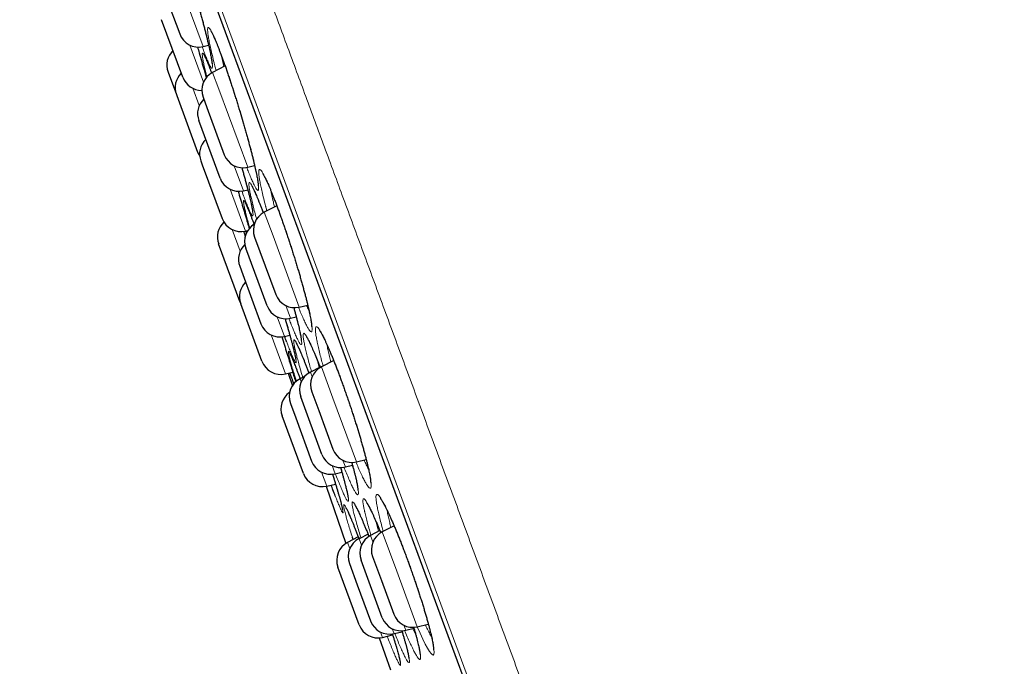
# Model space of a CAD drawing. Header units: millimetres. Extents: x 8 to 791, y 12 to 1717.
# Tile 155 of 256: x 58 to 82, y 1564 to 1580. Entities that reach past the tile are written whole.
import ezdxf

# ---------------------------------------------------------------- set-up
doc = ezdxf.new("R2010")
doc.units = ezdxf.units.MM

msp = doc.modelspace()

# ---------------------------------------------------------------- linework, layer by layer
at = {"color": 8, "linetype": 'Continuous', "lineweight": 0}
for p, q in [((80.978, 1530.583), (57.533, 1594.138)), ((57.75, 1593.26), (80.573, 1531.391)), ((61.33, 1581.695), (62.1, 1579.607)), ((62.108, 1578.72), (61.767, 1579.644)), ((62.337, 1578.965), (62.493, 1578.542)), ((61.844, 1578.567), (62.003, 1578.136)), ((62.493, 1578.542), (63.209, 1576.601)), ((63.105, 1576.016), (62.876, 1576.638)), ((62.771, 1576.054), (63.155, 1575.013)), ((63.622, 1575.482), (63.84, 1574.891)), ((63.022, 1574.509), (62.822, 1575.05)), ((63.84, 1574.891), (64.494, 1573.118)), ((64.277, 1572.839), (64.161, 1573.155)), ((63.944, 1572.876), (64.123, 1572.389)), ((64.148, 1571.456), (63.79, 1572.426)), ((65.181, 1572.19), (65.187, 1572.151)), ((65.044, 1571.628), (65.33, 1570.85)), ((64.814, 1571.383), (64.771, 1571.5)), ((64.513, 1571.334), (64.542, 1571.255)), ((65.33, 1570.85), (65.916, 1569.264)), ((65.31, 1569.173), (65.385, 1568.969)), ((65.643, 1569.136), (65.582, 1569.301)), ((65.81, 1569.175), (65.838, 1569.109)), ((65.179, 1568.66), (65.051, 1569.007)), ((66.679, 1568.062), (66.688, 1568.005)), ((66.559, 1567.521), (66.919, 1566.544)), ((65.752, 1567.106), (65.697, 1567.257)), ((65.982, 1567.351), (66.042, 1567.189)), ((66.329, 1567.276), (66.271, 1567.434)), ((66.919, 1566.544), (67.431, 1565.157)), ((66.569, 1564.893), (66.52, 1565.024)), ((66.81, 1565.107), (66.854, 1564.987)), ((67.143, 1565.069), (67.097, 1565.194))]:
    msp.add_line(p, q, dxfattribs=at)
at = {"color": 7, "linetype": 'Continuous', "lineweight": 30}
for p, q in [((57.756, 1593.239), (80.564, 1531.412)), ((61.05, 1581.186), (61.516, 1579.921)), ((61.594, 1578.843), (61.065, 1580.276)), ((62.1, 1579.607), (62.237, 1579.639)), ((61.227, 1578.972), (61.434, 1578.409)), ((62.647, 1579.124), (62.337, 1578.965)), ((62.157, 1578.898), (62.176, 1578.828)), ((62.064, 1578.519), (62.067, 1578.509)), ((61.434, 1578.409), (61.443, 1578.385)), ((61.443, 1578.385), (61.963, 1576.977)), ((62.097, 1578.347), (62.191, 1578.091)), ((62.191, 1578.091), (62.625, 1576.914)), ((62.521, 1576.33), (61.993, 1577.763)), ((62.043, 1576.76), (62.078, 1576.664)), ((62.078, 1576.664), (62.571, 1575.327)), ((63.209, 1576.601), (63.382, 1576.641)), ((63.105, 1576.016), (63.212, 1576.042)), ((63.934, 1575.642), (63.622, 1575.482)), ((63.155, 1575.013), (63.212, 1575.027)), ((63.183, 1574.968), (63.166, 1575.016)), ((63.382, 1574.864), (63.514, 1574.506)), ((63.015, 1573.258), (62.486, 1574.691)), ((63.693, 1573.153), (63.165, 1574.585)), ((63.514, 1574.506), (63.91, 1573.431)), ((63.011, 1574.136), (63.088, 1573.926)), ((63.088, 1573.926), (63.54, 1572.703)), ((63.015, 1573.258), (63.026, 1573.231)), ((63.564, 1571.77), (63.035, 1573.203)), ((64.494, 1573.118), (64.704, 1573.167)), ((64.277, 1572.839), (64.42, 1572.872)), ((64.123, 1572.389), (64.258, 1572.421)), ((65.011, 1571.623), (64.771, 1571.5)), ((65.351, 1571.786), (65.044, 1571.628)), ((64.148, 1571.456), (64.331, 1571.5)), ((64.218, 1571.473), (64.322, 1571.16)), ((64.633, 1571.396), (64.513, 1571.334)), ((65.059, 1569.45), (64.531, 1570.883)), ((64.803, 1571.01), (64.977, 1570.539)), ((64.272, 1570.716), (64.405, 1570.358)), ((64.595, 1568.974), (64.067, 1570.407)), ((64.977, 1570.539), (65.332, 1569.578)), ((64.405, 1570.358), (64.801, 1569.283)), ((65.643, 1569.136), (65.82, 1569.178)), ((65.916, 1569.264), (66.161, 1569.322)), ((65.32, 1568.961), (65.36, 1568.833)), ((65.385, 1568.969), (65.554, 1569.009)), ((65.179, 1568.66), (65.397, 1568.712)), ((65.164, 1568.657), (65.654, 1567.233)), ((66.205, 1567.466), (65.982, 1567.351)), ((66.501, 1567.552), (66.271, 1567.434)), ((66.854, 1567.673), (66.559, 1567.521)), ((65.964, 1567.395), (65.697, 1567.257)), ((65.742, 1566.734), (65.937, 1566.202)), ((66.56, 1565.383), (66.031, 1566.816)), ((66.318, 1566.903), (66.537, 1566.311)), ((65.985, 1565.207), (65.456, 1566.64)), ((66.537, 1566.311), (66.847, 1565.47)), ((65.937, 1566.202), (66.27, 1565.301)), ((66.854, 1564.987), (67.055, 1565.034)), ((67.143, 1565.069), (67.351, 1565.118)), ((67.431, 1565.157), (67.707, 1565.222)), ((66.481, 1564.881), (66.766, 1564.085)), ((66.569, 1564.893), (66.819, 1564.952))]:
    msp.add_line(p, q, dxfattribs=at)
at = {"color": 7, "linetype": 'Continuous', "lineweight": 30, "flags": 128}
msp.add_lwpolyline([(61.963, 1576.977), (61.99, 1576.916), (62.016, 1576.873)], dxfattribs=at)
at = {"color": 8, "linetype": 'Continuous', "lineweight": 0, "flags": 128}
msp.add_lwpolyline([(66.442, 1568.097), (66.438, 1568.117), (66.417, 1568.232), (66.405, 1568.324), (66.402, 1568.393), (66.408, 1568.437), (66.423, 1568.455), (66.447, 1568.449), (66.48, 1568.417), (66.521, 1568.36), (66.57, 1568.279), (66.625, 1568.175), (66.688, 1568.049), (66.755, 1567.903), (66.827, 1567.739), (66.903, 1567.559), (66.982, 1567.365), (67.063, 1567.159), (67.144, 1566.944), (67.225, 1566.723), (67.305, 1566.499), (67.383, 1566.274), (67.457, 1566.053), (67.527, 1565.835), (67.592, 1565.625), (67.651, 1565.426), (67.704, 1565.24), (67.749, 1565.069), (67.787, 1564.916), (67.814, 1564.791), (67.834, 1564.684), (67.847, 1564.59), (67.851, 1564.519), (67.845, 1564.473), (67.831, 1564.453), (67.807, 1564.457), (67.775, 1564.487), (67.734, 1564.542), (67.686, 1564.622), (67.631, 1564.724), (67.569, 1564.849), (67.502, 1564.994), (67.43, 1565.157), (67.43, 1565.157)], dxfattribs=at)
at = {"color": 7, "linetype": 'Continuous', "lineweight": 30}
for centre, start, end in [((61.985, 1580.094), 200.2488, 283.2488), ((61.696, 1579.145), 133.827, 200.2488), ((61.903, 1578.583), 133.827, 200.2488), ((62.063, 1579.016), 200.2488, 270.0423), ((62.566, 1578.52), 117.2488, 200.2488), ((62.462, 1577.936), 133.827, 200.2488), ((62.512, 1576.933), 133.827, 200.2488), ((63.095, 1577.087), 200.2488, 283.2488), ((62.99, 1576.503), 200.2488, 283.2488), ((63.041, 1575.5), 200.2488, 283.2488), ((63.851, 1575.037), 117.2488, 200.2488), ((62.956, 1574.864), 132.4497, 200.2488), ((63.634, 1574.759), 121.4076, 200.2488), ((63.48, 1574.309), 132.7321, 200.2488), ((63.504, 1573.376), 133.827, 200.2488), ((64.379, 1573.604), 200.2488, 283.2488), ((64.162, 1573.326), 200.2488, 283.2488), ((64.009, 1572.876), 200.2488, 283.2488), ((64.033, 1571.943), 200.2488, 283.2488), ((65.272, 1571.183), 117.2488, 200.2488), ((65, 1571.056), 117.2488, 200.2488), ((64.742, 1570.889), 117.2488, 200.2488), ((64.536, 1570.58), 124.5554, 200.2488), ((65.528, 1569.623), 200.2488, 283.2488), ((65.801, 1569.751), 200.2488, 283.2488), ((65.27, 1569.456), 200.2488, 283.2488), ((65.064, 1569.147), 200.2488, 283.2488), ((66.788, 1567.076), 117.2488, 200.2488), ((65.926, 1566.813), 117.2488, 200.2488), ((66.211, 1566.907), 117.2488, 200.2488), ((66.5, 1566.989), 117.2488, 200.2488), ((66.739, 1565.474), 200.2488, 283.2488), ((67.029, 1565.556), 200.2488, 283.2488), ((67.316, 1565.643), 200.2488, 283.2488), ((66.454, 1565.38), 200.2488, 283.2488)]:
    msp.add_arc(centre, 0.5, start, end, dxfattribs=at)
at = {"color": 8, "linetype": 'Continuous', "lineweight": 0}
for points, knots in [([(58.312, 1595.56), (58.314, 1595.554), (58.319, 1595.542), (58.355, 1595.443), (58.413, 1595.286), (58.495, 1595.065), (58.599, 1594.783), (58.725, 1594.442), (58.871, 1594.044), (59.04, 1593.588), (59.23, 1593.071), (59.443, 1592.494), (59.679, 1591.856), (59.935, 1591.161), (60.211, 1590.411), (60.506, 1589.613), (60.817, 1588.769), (61.145, 1587.881), (61.489, 1586.947), (61.853, 1585.961), (62.235, 1584.926), (62.635, 1583.841), (63.05, 1582.716), (63.48, 1581.552), (63.92, 1580.359), (64.369, 1579.14), (64.828, 1577.898), (65.296, 1576.627), (65.778, 1575.323), (66.27, 1573.987), (66.774, 1572.621), (67.285, 1571.237), (67.802, 1569.836), (68.321, 1568.429), (68.84, 1567.021), (69.36, 1565.613), (69.881, 1564.2), (70.406, 1562.775), (70.935, 1561.342), (71.466, 1559.904), (71.994, 1558.47), (72.52, 1557.045), (73.038, 1555.64), (73.549, 1554.257), (74.05, 1552.898), (74.545, 1551.557), (75.035, 1550.229), (75.518, 1548.917), (75.995, 1547.624), (76.462, 1546.361), (76.916, 1545.129), (77.355, 1543.938), (77.778, 1542.791), (78.186, 1541.687), (78.578, 1540.623), (78.958, 1539.594), (79.323, 1538.603), (79.674, 1537.653), (80.006, 1536.752), (80.32, 1535.9), (80.613, 1535.106), (80.885, 1534.369), (81.136, 1533.689), (81.367, 1533.063), (81.578, 1532.49), (81.77, 1531.971), (81.941, 1531.508), (82.089, 1531.105), (82.215, 1530.764), (82.317, 1530.487), (82.396, 1530.273), (82.453, 1530.118), (82.485, 1530.033), (82.498, 1529.997), (82.494, 1530.008), (82.494, 1530.008)], [0, 0, 0, 0, 0.014, 0.028, 0.042, 0.056, 0.07, 0.08375, 0.0975, 0.11125, 0.125, 0.139, 0.153, 0.167, 0.181, 0.195, 0.20875, 0.2225, 0.23625, 0.25, 0.264, 0.278, 0.292, 0.306, 0.32, 0.33375, 0.3475, 0.36125, 0.375, 0.389, 0.403, 0.417, 0.431, 0.445, 0.45875, 0.4725, 0.48625, 0.5, 0.514, 0.528, 0.542, 0.556, 0.57, 0.58375, 0.5975, 0.61125, 0.625, 0.639, 0.653, 0.666999, 0.680999, 0.694999, 0.708749, 0.722499, 0.736249, 0.749999, 0.763999, 0.777999, 0.791999, 0.805999, 0.819999, 0.833749, 0.847499, 0.861249, 0.874999, 0.888999, 0.902999, 0.916999, 0.930999, 0.944999, 0.958749, 0.972499, 0.986249, 0.999999, 1, 1, 1, 1]), ([(61.34, 1582.029), (61.328, 1582.075), (61.312, 1582.133), (61.282, 1582.253), (61.248, 1582.388), (61.208, 1582.558), (61.174, 1582.71), (61.147, 1582.842), (61.128, 1582.951), (61.115, 1583.037), (61.111, 1583.098), (61.114, 1583.134), (61.125, 1583.145), (61.144, 1583.129), (61.17, 1583.088), (61.203, 1583.022), (61.242, 1582.931), (61.288, 1582.818), (61.338, 1582.683), (61.394, 1582.528), (61.454, 1582.355), (61.517, 1582.167), (61.583, 1581.965), (61.651, 1581.752), (61.719, 1581.531), (61.787, 1581.305), (61.855, 1581.076), (61.921, 1580.847), (61.985, 1580.621), (62.045, 1580.402), (62.1, 1580.196), (62.149, 1580.006), (62.193, 1579.828), (62.233, 1579.661), (62.268, 1579.507), (62.295, 1579.373), (62.315, 1579.263), (62.328, 1579.175), (62.333, 1579.111), (62.33, 1579.074), (62.32, 1579.062), (62.301, 1579.075), (62.276, 1579.115), (62.244, 1579.179), (62.205, 1579.268), (62.159, 1579.381), (62.116, 1579.494), (62.087, 1579.576), (62.076, 1579.606)], [0, 0, 0, 0, 0.015324, 0.019225, 0.041836, 0.06452, 0.087132, 0.10973, 0.1324, 0.154998, 0.177552, 0.200179, 0.222734, 0.245306, 0.26795, 0.290523, 0.312998, 0.335545, 0.35802, 0.38054, 0.403133, 0.425654, 0.448121, 0.470659, 0.493126, 0.515657, 0.538259, 0.56079, 0.583322, 0.605925, 0.628457, 0.649406, 0.670355, 0.693032, 0.715781, 0.738454, 0.761032, 0.78368, 0.806256, 0.828866, 0.851548, 0.874158, 0.89669, 0.919295, 0.941827, 0.964345, 0.986936, 1, 1, 1, 1]), ([(62.424, 1579.01), (62.414, 1579.048), (62.401, 1579.097), (62.372, 1579.208), (62.339, 1579.343), (62.299, 1579.511), (62.266, 1579.662), (62.24, 1579.792), (62.222, 1579.9), (62.212, 1579.985), (62.21, 1580.045), (62.216, 1580.08), (62.23, 1580.09), (62.252, 1580.073), (62.281, 1580.031), (62.317, 1579.964), (62.361, 1579.873), (62.41, 1579.759), (62.464, 1579.624), (62.524, 1579.469), (62.588, 1579.295), (62.655, 1579.107), (62.724, 1578.905), (62.795, 1578.693), (62.866, 1578.472), (62.937, 1578.247), (63.007, 1578.018), (63.075, 1577.79), (63.141, 1577.566), (63.202, 1577.348), (63.258, 1577.143), (63.307, 1576.955), (63.351, 1576.778), (63.391, 1576.611), (63.425, 1576.459), (63.451, 1576.327), (63.47, 1576.217), (63.48, 1576.131), (63.483, 1576.068), (63.478, 1576.032), (63.464, 1576.021), (63.443, 1576.035), (63.414, 1576.076), (63.378, 1576.141), (63.335, 1576.23), (63.286, 1576.343), (63.236, 1576.466), (63.201, 1576.559), (63.185, 1576.6)], [0, 0, 0, 0, 0.012695, 0.016482, 0.039043, 0.061676, 0.084238, 0.106794, 0.129423, 0.15198, 0.174502, 0.197097, 0.219621, 0.242167, 0.264787, 0.287333, 0.309783, 0.332304, 0.354753, 0.377242, 0.399802, 0.42229, 0.444715, 0.467211, 0.489635, 0.512115, 0.534666, 0.557146, 0.579622, 0.60217, 0.624647, 0.645533, 0.666418, 0.689056, 0.711765, 0.7344, 0.75694, 0.77955, 0.802088, 0.824669, 0.847323, 0.869903, 0.892411, 0.91499, 0.937497, 0.959988, 0.982551, 1, 1, 1, 1]), ([(62.193, 1578.852), (62.19, 1578.862), (62.173, 1578.928), (62.148, 1579.033), (62.119, 1579.162), (62.097, 1579.267), (62.083, 1579.35), (62.078, 1579.408), (62.08, 1579.44), (62.09, 1579.448), (62.108, 1579.429), (62.133, 1579.385), (62.166, 1579.316), (62.206, 1579.224), (62.252, 1579.107), (62.288, 1579.014), (62.309, 1578.955), (62.312, 1578.948)], [0, 0, 0, 0, 0.0134667, 0.0887032, 0.1638947, 0.2393276, 0.3145207, 0.3895745, 0.4648695, 0.5399278, 0.6150702, 0.6904548, 0.7655987, 0.8404451, 0.9155278, 0.9903715, 1, 1, 1, 1]), ([(62.548, 1579.399), (62.558, 1579.353), (62.578, 1579.263), (62.604, 1579.159), (62.616, 1579.108)], [0, 0, 0, 0, 0.512901, 1, 1, 1, 1]), ([(62.159, 1578.894), (62.164, 1578.876), (62.17, 1578.853), (62.175, 1578.833), (62.177, 1578.829)], [0, 0, 0, 0, 0.795967, 1, 1, 1, 1]), ([(63.063, 1576.592), (63.073, 1576.557), (63.102, 1576.456), (63.144, 1576.302), (63.191, 1576.126), (63.234, 1575.962), (63.271, 1575.811), (63.3, 1575.681), (63.322, 1575.574), (63.337, 1575.49), (63.343, 1575.429), (63.342, 1575.395), (63.332, 1575.386), (63.315, 1575.403), (63.29, 1575.445), (63.257, 1575.513), (63.218, 1575.604), (63.172, 1575.718), (63.12, 1575.855), (63.084, 1575.954), (63.063, 1576.012), (63.063, 1576.012)], [0, 0, 0, 0, 0.029361, 0.082705, 0.136048, 0.193804, 0.251741, 0.309488, 0.366989, 0.42467, 0.482166, 0.539764, 0.597547, 0.655143, 0.712554, 0.770148, 0.827559, 0.884959, 0.942542, 0.999941, 1, 1, 1, 1]), ([(63.687, 1575.515), (63.678, 1575.546), (63.667, 1575.587), (63.64, 1575.689), (63.607, 1575.821), (63.567, 1575.988), (63.534, 1576.136), (63.51, 1576.264), (63.493, 1576.369), (63.485, 1576.452), (63.485, 1576.51), (63.493, 1576.542), (63.51, 1576.55), (63.535, 1576.531), (63.568, 1576.487), (63.608, 1576.419), (63.655, 1576.326), (63.708, 1576.211), (63.766, 1576.074), (63.83, 1575.918), (63.897, 1575.744), (63.968, 1575.555), (64.041, 1575.353), (64.115, 1575.141), (64.19, 1574.921), (64.264, 1574.695), (64.337, 1574.468), (64.407, 1574.241), (64.474, 1574.018), (64.537, 1573.801), (64.594, 1573.599), (64.644, 1573.412), (64.689, 1573.237), (64.728, 1573.073), (64.761, 1572.923), (64.787, 1572.793), (64.804, 1572.686), (64.813, 1572.602), (64.814, 1572.541), (64.806, 1572.507), (64.789, 1572.498), (64.765, 1572.514), (64.733, 1572.557), (64.693, 1572.624), (64.647, 1572.715), (64.594, 1572.829), (64.536, 1572.962), (64.494, 1573.066), (64.474, 1573.117)], [0, 0, 0, 0, 0.010242, 0.013779, 0.03629, 0.058872, 0.081384, 0.103897, 0.126483, 0.148997, 0.171486, 0.194047, 0.216537, 0.239058, 0.261652, 0.284174, 0.306602, 0.3291, 0.351527, 0.37399, 0.396524, 0.418987, 0.441377, 0.463838, 0.486228, 0.508664, 0.531171, 0.553606, 0.576032, 0.59853, 0.620956, 0.641781, 0.662606, 0.685203, 0.707872, 0.730466, 0.752966, 0.775537, 0.798036, 0.820587, 0.843211, 0.865762, 0.888245, 0.9108, 0.933282, 0.955751, 0.978291, 1, 1, 1, 1]), ([(63.294, 1575.852), (63.292, 1575.858), (63.281, 1575.907), (63.264, 1575.991), (63.247, 1576.086), (63.238, 1576.158), (63.238, 1576.204), (63.246, 1576.225), (63.263, 1576.22), (63.287, 1576.19), (63.319, 1576.134), (63.359, 1576.055), (63.405, 1575.951), (63.457, 1575.826), (63.516, 1575.68), (63.562, 1575.558), (63.591, 1575.481), (63.597, 1575.465)], [0, 0, 0, 0, 0.010315, 0.084976, 0.159877, 0.23454, 0.309133, 0.383965, 0.458559, 0.532991, 0.607662, 0.682099, 0.756611, 0.831362, 0.905875, 0.980102, 1, 1, 1, 1]), ([(63.434, 1575.306), (63.425, 1575.337), (63.399, 1575.429), (63.363, 1575.568), (63.324, 1575.721), (63.304, 1575.809), (63.294, 1575.852)], [0, 0, 0, 0, 0.145152, 0.429832, 0.71533, 1, 1, 1, 1]), ([(63.786, 1576.022), (63.794, 1575.982), (63.811, 1575.895), (63.843, 1575.757), (63.868, 1575.655), (63.878, 1575.614)], [0, 0, 0, 0, 0.338428, 0.727781, 1, 1, 1, 1]), ([(63.261, 1575.09), (63.258, 1575.099), (63.24, 1575.165), (63.209, 1575.277), (63.172, 1575.417), (63.143, 1575.536), (63.122, 1575.632), (63.109, 1575.705), (63.104, 1575.753), (63.107, 1575.775), (63.118, 1575.772), (63.138, 1575.744), (63.166, 1575.69), (63.201, 1575.611), (63.243, 1575.51), (63.292, 1575.385), (63.334, 1575.274), (63.361, 1575.2), (63.368, 1575.181)], [0, 0, 0, 0, 0.010117, 0.0789775, 0.1480542, 0.2169082, 0.2857798, 0.3548665, 0.423731, 0.4927533, 0.5619949, 0.6310142, 0.6999241, 0.7690532, 0.8379611, 0.9067985, 0.9758548, 1, 1, 1, 1]), ([(64.357, 1573.109), (64.367, 1573.07), (64.396, 1572.967), (64.435, 1572.817), (64.474, 1572.663), (64.504, 1572.532), (64.528, 1572.419), (64.545, 1572.325), (64.554, 1572.251), (64.555, 1572.203), (64.547, 1572.181), (64.532, 1572.183), (64.508, 1572.211), (64.476, 1572.265), (64.437, 1572.344), (64.391, 1572.445), (64.339, 1572.57), (64.287, 1572.699), (64.251, 1572.795), (64.236, 1572.835)], [0, 0, 0, 0, 0.037545, 0.099347, 0.160954, 0.218227, 0.2755, 0.337442, 0.399578, 0.461511, 0.523177, 0.585037, 0.646697, 0.708451, 0.770403, 0.832156, 0.893706, 0.955452, 1, 1, 1, 1]), ([(64.677, 1573.161), (64.694, 1573.121), (64.715, 1573.071), (64.733, 1573.033), (64.737, 1573.025)], [0, 0, 0, 0, 0.802428, 1, 1, 1, 1]), ([(64.14, 1572.83), (64.146, 1572.809), (64.173, 1572.72), (64.215, 1572.574), (64.266, 1572.396), (64.31, 1572.236), (64.347, 1572.095), (64.376, 1571.975), (64.398, 1571.878), (64.412, 1571.804), (64.417, 1571.755), (64.415, 1571.73), (64.404, 1571.732), (64.385, 1571.759), (64.358, 1571.811), (64.323, 1571.888), (64.281, 1571.989), (64.234, 1572.109), (64.198, 1572.205), (64.18, 1572.252)], [0, 0, 0, 0, 0.018989, 0.080357, 0.141923, 0.203295, 0.264646, 0.326193, 0.387544, 0.448982, 0.510615, 0.572052, 0.633452, 0.695047, 0.756447, 0.817866, 0.879482, 0.940901, 1, 1, 1, 1]), ([(64.941, 1572.243), (64.939, 1572.251), (64.929, 1572.303), (64.913, 1572.389), (64.899, 1572.486), (64.895, 1572.56), (64.899, 1572.608), (64.912, 1572.632), (64.933, 1572.63), (64.963, 1572.603), (65.001, 1572.55), (65.046, 1572.473), (65.098, 1572.372), (65.157, 1572.249), (65.22, 1572.106), (65.289, 1571.944), (65.361, 1571.765), (65.436, 1571.573), (65.513, 1571.367), (65.591, 1571.152), (65.669, 1570.931), (65.746, 1570.706), (65.821, 1570.48), (65.893, 1570.255), (65.961, 1570.035), (66.025, 1569.822), (66.083, 1569.619), (66.135, 1569.429), (66.18, 1569.254), (66.217, 1569.099), (66.245, 1568.967), (66.266, 1568.852), (66.28, 1568.756), (66.286, 1568.68), (66.282, 1568.629), (66.27, 1568.604), (66.249, 1568.604), (66.22, 1568.629), (66.182, 1568.68), (66.138, 1568.756), (66.086, 1568.854), (66.028, 1568.976), (65.967, 1569.112), (65.923, 1569.216), (65.903, 1569.265)], [0, 0, 0, 0, 0.004152, 0.028612, 0.053151, 0.077611, 0.102064, 0.126595, 0.151048, 0.175461, 0.199952, 0.224367, 0.248804, 0.273319, 0.297757, 0.322089, 0.346498, 0.370829, 0.395204, 0.419657, 0.444033, 0.468342, 0.492728, 0.517036, 0.541408, 0.565857, 0.590228, 0.614598, 0.639045, 0.663415, 0.686063, 0.708711, 0.733251, 0.757869, 0.782406, 0.806839, 0.831349, 0.855781, 0.880256, 0.90481, 0.929285, 0.95368, 0.978152, 1, 1, 1, 1]), ([(64.644, 1572.1), (64.642, 1572.106), (64.631, 1572.155), (64.614, 1572.238), (64.598, 1572.333), (64.59, 1572.403), (64.592, 1572.449), (64.602, 1572.469), (64.621, 1572.464), (64.648, 1572.434), (64.683, 1572.378), (64.725, 1572.298), (64.775, 1572.195), (64.83, 1572.07), (64.892, 1571.924), (64.954, 1571.771), (64.997, 1571.66), (65.016, 1571.61)], [0, 0, 0, 0, 0.009978, 0.081665, 0.153581, 0.22527, 0.296918, 0.368797, 0.440447, 0.511967, 0.583717, 0.655241, 0.726847, 0.798684, 0.870291, 0.941615, 1, 1, 1, 1]), ([(64.407, 1571.99), (64.402, 1572.014), (64.39, 1572.062), (64.374, 1572.137), (64.36, 1572.209), (64.353, 1572.267), (64.355, 1572.301), (64.365, 1572.308), (64.384, 1572.291), (64.411, 1572.249), (64.446, 1572.181), (64.488, 1572.089), (64.538, 1571.975), (64.593, 1571.84), (64.655, 1571.684), (64.702, 1571.562), (64.729, 1571.488), (64.733, 1571.478)], [0, 0, 0, 0, 0.046076, 0.092152, 0.16663, 0.241342, 0.315813, 0.390288, 0.464995, 0.539463, 0.614089, 0.688952, 0.763576, 0.838078, 0.912818, 0.987319, 1, 1, 1, 1]), ([(65.088, 1571.651), (65.075, 1571.698), (65.045, 1571.806), (65.006, 1571.959), (64.969, 1572.112), (64.95, 1572.2), (64.941, 1572.243)], [0, 0, 0, 0, 0.204866, 0.469665, 0.735208, 1, 1, 1, 1]), ([(65.187, 1572.151), (65.195, 1572.111), (65.211, 1572.031), (65.242, 1571.896), (65.267, 1571.797), (65.279, 1571.749)], [0, 0, 0, 0, 0.340474, 0.681913, 1, 1, 1, 1]), ([(64.328, 1571.573), (64.316, 1571.617), (64.29, 1571.706), (64.261, 1571.815), (64.24, 1571.904), (64.226, 1571.968), (64.221, 1572.008), (64.225, 1572.022), (64.238, 1572.011), (64.258, 1571.975), (64.288, 1571.913), (64.324, 1571.828), (64.368, 1571.72), (64.419, 1571.589), (64.468, 1571.46), (64.502, 1571.369), (64.515, 1571.335)], [0, 0, 0, 0, 0.0710985, 0.1446473, 0.2182201, 0.2920226, 0.3655879, 0.439335, 0.5133166, 0.5870608, 0.6607031, 0.7345795, 0.8082197, 0.8818013, 0.9556168, 1, 1, 1, 1]), ([(64.58, 1571.368), (64.577, 1571.378), (64.555, 1571.452), (64.518, 1571.58), (64.473, 1571.74), (64.436, 1571.878), (64.417, 1571.952), (64.407, 1571.99)], [0, 0, 0, 0, 0.0364408, 0.292484, 0.5477204, 0.7738599, 1, 1, 1, 1]), ([(64.798, 1571.514), (64.785, 1571.56), (64.754, 1571.667), (64.713, 1571.818), (64.674, 1571.971), (64.654, 1572.057), (64.644, 1572.1)], [0, 0, 0, 0, 0.200675, 0.466865, 0.733819, 1, 1, 1, 1]), ([(64.937, 1571.81), (64.942, 1571.79), (64.956, 1571.729), (64.975, 1571.659), (64.988, 1571.612)], [0, 0, 0, 0, 0.333467, 1, 1, 1, 1]), ([(65.8, 1569.254), (65.8, 1569.252), (65.818, 1569.188), (65.849, 1569.074), (65.888, 1568.921), (65.918, 1568.791), (65.942, 1568.679), (65.958, 1568.585), (65.966, 1568.513), (65.966, 1568.465), (65.956, 1568.443), (65.938, 1568.446), (65.912, 1568.474), (65.877, 1568.529), (65.835, 1568.607), (65.786, 1568.708), (65.731, 1568.833), (65.671, 1568.973), (65.628, 1569.081), (65.607, 1569.133)], [0, 0, 0, 0, 0.001603, 0.064793, 0.127783, 0.186316, 0.244849, 0.308232, 0.371814, 0.435187, 0.49829, 0.561592, 0.62469, 0.687902, 0.751316, 0.814527, 0.877534, 0.940743, 1, 1, 1, 1]), ([(66.108, 1569.309), (66.126, 1569.27), (66.163, 1569.187), (66.2, 1569.11), (66.218, 1569.077), (66.22, 1569.073)], [0, 0, 0, 0, 0.4473835, 0.9403808, 1, 1, 1, 1]), ([(65.521, 1569.126), (65.533, 1569.083), (65.563, 1568.982), (65.603, 1568.84), (65.641, 1568.697), (65.673, 1568.571), (65.697, 1568.465), (65.713, 1568.381), (65.72, 1568.321), (65.719, 1568.287), (65.709, 1568.277), (65.691, 1568.293), (65.665, 1568.335), (65.63, 1568.4), (65.588, 1568.491), (65.539, 1568.603), (65.484, 1568.738), (65.434, 1568.861), (65.402, 1568.945), (65.392, 1568.971)], [0, 0, 0, 0, 0.043973, 0.102839, 0.161705, 0.223949, 0.286393, 0.34864, 0.410865, 0.473289, 0.535514, 0.597814, 0.660313, 0.722613, 0.784868, 0.847321, 0.909576, 0.971851, 1, 1, 1, 1]), ([(65.36, 1568.833), (65.366, 1568.814), (65.391, 1568.732), (65.43, 1568.603), (65.475, 1568.448), (65.513, 1568.315), (65.543, 1568.202), (65.566, 1568.112), (65.579, 1568.047), (65.585, 1568.006), (65.581, 1567.989), (65.569, 1567.999), (65.549, 1568.034), (65.521, 1568.094), (65.484, 1568.178), (65.442, 1568.281), (65.409, 1568.366), (65.393, 1568.407)], [0, 0, 0, 0, 0.021411, 0.091814, 0.161994, 0.23215, 0.30253, 0.372687, 0.442948, 0.513432, 0.583693, 0.653925, 0.72438, 0.794612, 0.864884, 0.93538, 1, 1, 1, 1]), ([(65.65, 1567.939), (65.645, 1567.961), (65.633, 1568.004), (65.617, 1568.07), (65.604, 1568.132), (65.598, 1568.179), (65.601, 1568.201), (65.613, 1568.197), (65.634, 1568.169), (65.663, 1568.115), (65.701, 1568.037), (65.746, 1567.936), (65.798, 1567.813), (65.857, 1567.668), (65.918, 1567.514), (65.962, 1567.4), (65.983, 1567.347)], [0, 0, 0, 0, 0.046461, 0.092922, 0.169145, 0.245607, 0.321823, 0.398058, 0.474532, 0.55076, 0.627172, 0.703826, 0.780235, 0.856537, 0.933081, 1, 1, 1, 1]), ([(65.856, 1567.98), (65.85, 1568.003), (65.839, 1568.049), (65.824, 1568.119), (65.813, 1568.186), (65.809, 1568.238), (65.813, 1568.266), (65.827, 1568.268), (65.85, 1568.245), (65.881, 1568.197), (65.92, 1568.124), (65.967, 1568.028), (66.021, 1567.91), (66.081, 1567.77), (66.147, 1567.611), (66.197, 1567.489), (66.225, 1567.417), (66.228, 1567.408)], [0, 0, 0, 0, 0.046107, 0.092215, 0.166883, 0.241786, 0.316447, 0.391137, 0.46606, 0.540742, 0.615604, 0.690704, 0.765562, 0.840306, 0.915287, 0.990028, 1, 1, 1, 1]), ([(66.124, 1568.008), (66.123, 1568.014), (66.113, 1568.06), (66.096, 1568.139), (66.082, 1568.227), (66.077, 1568.292), (66.081, 1568.331), (66.095, 1568.346), (66.117, 1568.335), (66.147, 1568.298), (66.186, 1568.237), (66.233, 1568.153), (66.286, 1568.044), (66.347, 1567.915), (66.413, 1567.765), (66.472, 1567.626), (66.51, 1567.532), (66.523, 1567.499)], [0, 0, 0, 0, 0.009772, 0.082962, 0.156387, 0.229579, 0.302754, 0.376163, 0.44934, 0.522409, 0.595712, 0.668786, 0.741961, 0.815372, 0.888548, 0.961436, 1, 1, 1, 1]), ([(66.027, 1567.374), (66.024, 1567.384), (66.001, 1567.459), (65.964, 1567.583), (65.919, 1567.739), (65.883, 1567.872), (65.865, 1567.944), (65.856, 1567.98)], [0, 0, 0, 0, 0.039649, 0.294696, 0.54894, 0.77447, 1, 1, 1, 1]), ([(66.278, 1567.437), (66.265, 1567.483), (66.234, 1567.588), (66.193, 1567.736), (66.154, 1567.884), (66.134, 1567.967), (66.124, 1568.008)], [0, 0, 0, 0, 0.202479, 0.468067, 0.734421, 1, 1, 1, 1]), ([(66.586, 1567.535), (66.574, 1567.575), (66.545, 1567.676), (66.507, 1567.82), (66.47, 1567.97), (66.451, 1568.054), (66.442, 1568.097)], [0, 0, 0, 0, 0.183835, 0.455637, 0.728206, 1, 1, 1, 1]), ([(66.688, 1568.005), (66.696, 1567.966), (66.712, 1567.889), (66.742, 1567.763), (66.765, 1567.673), (66.776, 1567.633)], [0, 0, 0, 0, 0.356834, 0.714686, 1, 1, 1, 1]), ([(65.815, 1567.385), (65.797, 1567.441), (65.761, 1567.557), (65.717, 1567.705), (65.679, 1567.835), (65.66, 1567.904), (65.65, 1567.939)], [0, 0, 0, 0, 0.255781, 0.522524, 0.761262, 1, 1, 1, 1]), ([(66.4, 1567.789), (66.41, 1567.749), (66.43, 1567.67), (66.455, 1567.579), (66.467, 1567.534)], [0, 0, 0, 0, 0.513103, 1, 1, 1, 1]), ([(67.048, 1565.058), (67.06, 1565.017), (67.09, 1564.92), (67.128, 1564.784), (67.166, 1564.646), (67.196, 1564.525), (67.219, 1564.424), (67.233, 1564.346), (67.237, 1564.292), (67.233, 1564.264), (67.22, 1564.26), (67.198, 1564.281), (67.167, 1564.328), (67.129, 1564.399), (67.082, 1564.494), (67.029, 1564.611), (66.969, 1564.75), (66.915, 1564.877), (66.881, 1564.963), (66.87, 1564.991)], [0, 0, 0, 0, 0.042484, 0.101321, 0.160158, 0.222421, 0.284884, 0.347151, 0.409397, 0.471841, 0.534088, 0.596429, 0.65897, 0.721311, 0.783621, 0.846128, 0.908437, 0.970768, 1, 1, 1, 1]), ([(67.344, 1565.145), (67.348, 1565.129), (67.371, 1565.052), (67.405, 1564.928), (67.443, 1564.781), (67.473, 1564.656), (67.495, 1564.549), (67.51, 1564.461), (67.515, 1564.395), (67.512, 1564.353), (67.499, 1564.337), (67.478, 1564.346), (67.448, 1564.38), (67.41, 1564.44), (67.363, 1564.524), (67.31, 1564.63), (67.25, 1564.758), (67.186, 1564.903), (67.139, 1565.014), (67.117, 1565.068)], [0, 0, 0, 0, 0.015597, 0.0778, 0.139807, 0.197398, 0.254988, 0.317414, 0.380037, 0.442455, 0.504608, 0.566956, 0.629105, 0.691387, 0.753868, 0.816148, 0.878238, 0.940525, 1, 1, 1, 1]), ([(67.322, 1565.112), (67.322, 1565.11), (67.344, 1565.059), (67.371, 1565), (67.395, 1564.95), (67.4, 1564.939)], [0, 0, 0, 0, 0.020947, 0.773278, 1, 1, 1, 1]), ([(67.635, 1565.205), (67.637, 1565.201), (67.661, 1565.148), (67.703, 1565.061), (67.753, 1564.962), (67.779, 1564.916), (67.788, 1564.899)], [0, 0, 0, 0, 0.030024, 0.410217, 0.789204, 1, 1, 1, 1]), ([(66.81, 1564.982), (66.826, 1564.931), (66.859, 1564.824), (66.902, 1564.681), (66.941, 1564.548), (66.973, 1564.432), (66.997, 1564.336), (67.012, 1564.263), (67.019, 1564.215), (67.016, 1564.191), (67.005, 1564.193), (66.985, 1564.22), (66.956, 1564.273), (66.919, 1564.349), (66.874, 1564.449), (66.823, 1564.571), (66.764, 1564.714), (66.717, 1564.832), (66.688, 1564.906), (66.683, 1564.92)], [0, 0, 0, 0, 0.054376, 0.113395, 0.172414, 0.234821, 0.297427, 0.359837, 0.422224, 0.484811, 0.547199, 0.609675, 0.672351, 0.734827, 0.797275, 0.859922, 0.92237, 0.984853, 1, 1, 1, 1])]:
    msp.add_open_spline(points, degree=3, knots=knots, dxfattribs=at)
at = {"color": 7, "linetype": 'Continuous', "lineweight": 30}
for points, knots in [([(61.179, 1583.056), (61.179, 1583.056), (61.179, 1583.056), (61.182, 1583.051), (61.188, 1583.041), (61.197, 1583.024), (61.209, 1582.999), (61.224, 1582.967), (61.242, 1582.927), (61.262, 1582.879), (61.283, 1582.825), (61.307, 1582.764), (61.332, 1582.698), (61.359, 1582.625), (61.387, 1582.545), (61.417, 1582.46), (61.448, 1582.37), (61.481, 1582.274), (61.514, 1582.174), (61.548, 1582.071), (61.583, 1581.963), (61.618, 1581.853), (61.653, 1581.741), (61.689, 1581.627), (61.724, 1581.512), (61.76, 1581.396), (61.795, 1581.278), (61.83, 1581.16), (61.865, 1581.04), (61.899, 1580.921), (61.933, 1580.801), (61.967, 1580.683), (61.999, 1580.566), (62.031, 1580.451), (62.061, 1580.338), (62.09, 1580.229), (62.118, 1580.123), (62.144, 1580.021), (62.169, 1579.923), (62.192, 1579.83), (62.213, 1579.741), (62.233, 1579.657), (62.251, 1579.577), (62.267, 1579.504), (62.281, 1579.435), (62.293, 1579.374), (62.303, 1579.319), (62.311, 1579.272), (62.317, 1579.233), (62.32, 1579.204), (62.322, 1579.183), (62.323, 1579.171), (62.323, 1579.165), (62.323, 1579.166), (62.323, 1579.166)], [0, 0, 0, 0, 0.004821, 0.017065, 0.031174, 0.047059, 0.064446, 0.08296, 0.102232, 0.121959, 0.141916, 0.16195, 0.18198, 0.202396, 0.223067, 0.243947, 0.264989, 0.28615, 0.307386, 0.328656, 0.349908, 0.371108, 0.392227, 0.413245, 0.434144, 0.454888, 0.475725, 0.496676, 0.517731, 0.538873, 0.560084, 0.58134, 0.602614, 0.623871, 0.645085, 0.666233, 0.687294, 0.708252, 0.729051, 0.749824, 0.770683, 0.791608, 0.812574, 0.833537, 0.854446, 0.875239, 0.895839, 0.916141, 0.935996, 0.953226, 0.969227, 0.983624, 0.996207, 1, 1, 1, 1]), ([(62.293, 1579.993), (62.293, 1579.993), (62.294, 1579.993), (62.298, 1579.986), (62.306, 1579.974), (62.317, 1579.954), (62.331, 1579.927), (62.348, 1579.892), (62.368, 1579.85), (62.39, 1579.801), (62.414, 1579.745), (62.439, 1579.683), (62.467, 1579.614), (62.496, 1579.539), (62.526, 1579.459), (62.559, 1579.372), (62.592, 1579.28), (62.627, 1579.184), (62.662, 1579.083), (62.698, 1578.978), (62.735, 1578.87), (62.772, 1578.76), (62.809, 1578.647), (62.846, 1578.533), (62.882, 1578.418), (62.919, 1578.302), (62.956, 1578.185), (62.992, 1578.066), (63.028, 1577.948), (63.063, 1577.829), (63.098, 1577.71), (63.132, 1577.593), (63.165, 1577.477), (63.197, 1577.363), (63.227, 1577.252), (63.256, 1577.145), (63.284, 1577.041), (63.31, 1576.941), (63.334, 1576.846), (63.356, 1576.755), (63.376, 1576.668), (63.395, 1576.586), (63.412, 1576.509), (63.427, 1576.438), (63.44, 1576.373), (63.451, 1576.315), (63.459, 1576.264), (63.465, 1576.221), (63.469, 1576.187), (63.472, 1576.162), (63.472, 1576.146), (63.472, 1576.138), (63.472, 1576.137), (63.472, 1576.137)], [0, 0, 0, 0, 0.009215, 0.022288, 0.037115, 0.05356, 0.071342, 0.090114, 0.109548, 0.129377, 0.149402, 0.169484, 0.189643, 0.210213, 0.231036, 0.252063, 0.273246, 0.29454, 0.3159, 0.337282, 0.358635, 0.379926, 0.401129, 0.422225, 0.443183, 0.464018, 0.485003, 0.5061, 0.527299, 0.548581, 0.569925, 0.591306, 0.612693, 0.634054, 0.655362, 0.676593, 0.697728, 0.718748, 0.739616, 0.760512, 0.781484, 0.802508, 0.82355, 0.844555, 0.865467, 0.886212, 0.906693, 0.926778, 0.946279, 0.962768, 0.977846, 0.991235, 1, 1, 1, 1]), ([(61.96, 1579.599), (61.974, 1579.549), (62.011, 1579.424), (62.065, 1579.232), (62.118, 1579.045), (62.147, 1578.937), (62.159, 1578.894)], [0, 0, 0, 0, 0.198954, 0.500513, 0.801117, 1, 1, 1, 1]), ([(62.137, 1579.366), (62.137, 1579.366), (62.137, 1579.366), (62.141, 1579.359), (62.148, 1579.346), (62.159, 1579.325), (62.172, 1579.297), (62.188, 1579.262), (62.206, 1579.219), (62.227, 1579.168), (62.249, 1579.112), (62.274, 1579.048), (62.294, 1578.994), (62.307, 1578.958), (62.311, 1578.948)], [0, 0, 0, 0, 0.0474378, 0.1122759, 0.1868744, 0.2702702, 0.3606512, 0.455955, 0.5543597, 0.6544779, 0.7553375, 0.8562125, 0.9571632, 1, 1, 1, 1]), ([(63.063, 1576.592), (63.071, 1576.564), (63.089, 1576.499), (63.116, 1576.402), (63.144, 1576.302), (63.169, 1576.206), (63.193, 1576.115), (63.216, 1576.028), (63.237, 1575.946), (63.256, 1575.869), (63.273, 1575.797), (63.288, 1575.731), (63.301, 1575.672), (63.311, 1575.619), (63.32, 1575.574), (63.326, 1575.539), (63.33, 1575.512), (63.332, 1575.494), (63.333, 1575.484), (63.333, 1575.48), (63.333, 1575.481), (63.333, 1575.481)], [0, 0, 0, 0, 0.048612, 0.109574, 0.170237, 0.23043, 0.290623, 0.351067, 0.411705, 0.472462, 0.533209, 0.593793, 0.654035, 0.713701, 0.772468, 0.829866, 0.879223, 0.924614, 0.964849, 0.999487, 1, 1, 1, 1]), ([(63.58, 1576.449), (63.58, 1576.449), (63.58, 1576.449), (63.586, 1576.442), (63.594, 1576.429), (63.606, 1576.409), (63.622, 1576.382), (63.64, 1576.347), (63.661, 1576.305), (63.684, 1576.256), (63.71, 1576.2), (63.737, 1576.138), (63.766, 1576.07), (63.797, 1575.995), (63.829, 1575.915), (63.863, 1575.828), (63.899, 1575.737), (63.935, 1575.641), (63.972, 1575.54), (64.01, 1575.436), (64.048, 1575.328), (64.087, 1575.218), (64.126, 1575.106), (64.165, 1574.992), (64.203, 1574.878), (64.241, 1574.762), (64.279, 1574.645), (64.317, 1574.528), (64.354, 1574.409), (64.391, 1574.291), (64.427, 1574.173), (64.462, 1574.057), (64.496, 1573.942), (64.528, 1573.829), (64.559, 1573.718), (64.589, 1573.611), (64.617, 1573.508), (64.643, 1573.409), (64.668, 1573.315), (64.69, 1573.225), (64.711, 1573.139), (64.73, 1573.058), (64.746, 1572.983), (64.761, 1572.913), (64.773, 1572.849), (64.784, 1572.792), (64.792, 1572.742), (64.797, 1572.7), (64.801, 1572.668), (64.802, 1572.645), (64.803, 1572.631), (64.802, 1572.624), (64.802, 1572.624), (64.802, 1572.624)], [0, 0, 0, 0, 0.010228, 0.023538, 0.038527, 0.055066, 0.072894, 0.09169, 0.111145, 0.131003, 0.151068, 0.171204, 0.191375, 0.211973, 0.232832, 0.253904, 0.27514, 0.296494, 0.317919, 0.339373, 0.360801, 0.382171, 0.403453, 0.424629, 0.445673, 0.466576, 0.487616, 0.508771, 0.53003, 0.551374, 0.572782, 0.59423, 0.615685, 0.637115, 0.658492, 0.67979, 0.700991, 0.722075, 0.742994, 0.763928, 0.784935, 0.805988, 0.82705, 0.848065, 0.868971, 0.889688, 0.910108, 0.930087, 0.949422, 0.965621, 0.980388, 0.993507, 1, 1, 1, 1]), ([(63.31, 1576.138), (63.31, 1576.138), (63.31, 1576.138), (63.314, 1576.132), (63.321, 1576.121), (63.331, 1576.102), (63.345, 1576.076), (63.361, 1576.042), (63.381, 1576.001), (63.403, 1575.951), (63.427, 1575.895), (63.453, 1575.832), (63.482, 1575.762), (63.512, 1575.687), (63.543, 1575.606), (63.571, 1575.532), (63.589, 1575.483), (63.596, 1575.465)], [0, 0, 0, 0, 0.026226, 0.073481, 0.127838, 0.187011, 0.252288, 0.322338, 0.396002, 0.472292, 0.550429, 0.62981, 0.709959, 0.790491, 0.871055, 0.951343, 1, 1, 1, 1]), ([(62.97, 1576.008), (62.99, 1575.941), (63.032, 1575.805), (63.091, 1575.607), (63.149, 1575.41), (63.202, 1575.229), (63.233, 1575.121), (63.247, 1575.07)], [0, 0, 0, 0, 0.192316, 0.395639, 0.598962, 0.813849, 1, 1, 1, 1]), ([(63.155, 1575.701), (63.156, 1575.701), (63.156, 1575.7), (63.161, 1575.692), (63.168, 1575.678), (63.178, 1575.657), (63.192, 1575.628), (63.208, 1575.591), (63.226, 1575.548), (63.247, 1575.497), (63.27, 1575.439), (63.295, 1575.374), (63.322, 1575.303), (63.346, 1575.238), (63.362, 1575.196), (63.367, 1575.181)], [0, 0, 0, 0, 0.047903, 0.106153, 0.17311, 0.247548, 0.327545, 0.411141, 0.496691, 0.584174, 0.673647, 0.764616, 0.856718, 0.94966, 1, 1, 1, 1]), ([(63.108, 1575.008), (63.112, 1574.994), (63.126, 1574.952), (63.14, 1574.907), (63.149, 1574.878)], [0, 0, 0, 0, 0.332843, 1, 1, 1, 1]), ([(64.356, 1573.109), (64.356, 1573.109), (64.366, 1573.075), (64.383, 1573.011), (64.408, 1572.917), (64.431, 1572.829), (64.452, 1572.746), (64.471, 1572.669), (64.488, 1572.598), (64.502, 1572.533), (64.515, 1572.475), (64.525, 1572.424), (64.533, 1572.38), (64.538, 1572.344), (64.542, 1572.318), (64.543, 1572.3), (64.544, 1572.29), (64.544, 1572.285), (64.544, 1572.287), (64.544, 1572.287)], [0, 0, 0, 0, 0.000351, 0.074288, 0.148139, 0.221787, 0.295115, 0.368003, 0.440325, 0.511923, 0.582633, 0.652955, 0.722595, 0.790979, 0.850591, 0.905803, 0.955293, 0.998297, 1, 1, 1, 1]), ([(64.14, 1572.83), (64.15, 1572.797), (64.17, 1572.729), (64.198, 1572.631), (64.226, 1572.536), (64.252, 1572.444), (64.276, 1572.356), (64.299, 1572.274), (64.319, 1572.197), (64.338, 1572.125), (64.355, 1572.06), (64.369, 1572.002), (64.381, 1571.951), (64.39, 1571.907), (64.397, 1571.871), (64.402, 1571.844), (64.405, 1571.827), (64.406, 1571.817), (64.406, 1571.816), (64.406, 1571.816)], [0, 0, 0, 0, 0.060961, 0.124638, 0.188576, 0.252715, 0.316976, 0.38125, 0.445412, 0.509343, 0.572903, 0.635932, 0.698221, 0.759483, 0.81915, 0.876659, 0.924669, 0.96722, 1, 1, 1, 1]), ([(64.056, 1572.38), (64.079, 1572.31), (64.123, 1572.17), (64.186, 1571.97), (64.246, 1571.778), (64.303, 1571.594), (64.354, 1571.424), (64.388, 1571.31), (64.403, 1571.26), (64.405, 1571.253)], [0, 0, 0, 0, 0.1605656, 0.3183558, 0.4761468, 0.6428711, 0.8101311, 0.9768627, 1, 1, 1, 1]), ([(64.18, 1572.252), (64.179, 1572.254), (64.164, 1572.295), (64.146, 1572.344), (64.129, 1572.391)], [0, 0, 0, 0, 0.0411188, 1, 1, 1, 1]), ([(64.674, 1572.377), (64.674, 1572.377), (64.674, 1572.378), (64.678, 1572.372), (64.686, 1572.361), (64.697, 1572.342), (64.711, 1572.317), (64.728, 1572.284), (64.749, 1572.243), (64.772, 1572.194), (64.798, 1572.138), (64.826, 1572.075), (64.856, 1572.006), (64.887, 1571.932), (64.92, 1571.851), (64.955, 1571.766), (64.986, 1571.686), (65.007, 1571.632), (65.016, 1571.61)], [0, 0, 0, 0, 0.024364, 0.068181, 0.118287, 0.172547, 0.232315, 0.296455, 0.363962, 0.433953, 0.505714, 0.578683, 0.652411, 0.726533, 0.800725, 0.874685, 0.948229, 1, 1, 1, 1]), ([(65, 1572.532), (65, 1572.532), (64.999, 1572.533), (65.002, 1572.53), (65.008, 1572.523), (65.017, 1572.509), (65.03, 1572.488), (65.047, 1572.46), (65.067, 1572.424), (65.09, 1572.38), (65.116, 1572.329), (65.143, 1572.271), (65.174, 1572.206), (65.205, 1572.135), (65.239, 1572.058), (65.274, 1571.976), (65.309, 1571.89), (65.346, 1571.799), (65.383, 1571.705), (65.421, 1571.607), (65.46, 1571.505), (65.5, 1571.399), (65.54, 1571.289), (65.581, 1571.176), (65.622, 1571.061), (65.663, 1570.945), (65.704, 1570.827), (65.744, 1570.708), (65.784, 1570.589), (65.822, 1570.471), (65.86, 1570.354), (65.897, 1570.239), (65.932, 1570.126), (65.966, 1570.014), (65.999, 1569.904), (66.031, 1569.796), (66.061, 1569.69), (66.09, 1569.588), (66.117, 1569.489), (66.142, 1569.394), (66.165, 1569.304), (66.186, 1569.219), (66.205, 1569.14), (66.222, 1569.066), (66.236, 1568.999), (66.247, 1568.939), (66.257, 1568.886), (66.264, 1568.839), (66.269, 1568.8), (66.271, 1568.771), (66.272, 1568.75), (66.272, 1568.739), (66.272, 1568.733), (66.272, 1568.734), (66.272, 1568.734)], [0, 0, 0, 0, 0.000454, 0.012304, 0.025818, 0.040403, 0.056612, 0.074192, 0.09289, 0.112449, 0.132645, 0.153294, 0.174245, 0.195375, 0.216584, 0.237774, 0.258874, 0.279837, 0.30063, 0.321362, 0.342361, 0.363542, 0.38488, 0.406341, 0.427889, 0.449489, 0.471096, 0.492666, 0.514167, 0.535572, 0.556861, 0.578016, 0.599011, 0.620107, 0.641306, 0.662597, 0.683962, 0.705376, 0.726812, 0.748227, 0.769586, 0.79085, 0.811982, 0.832939, 0.853676, 0.8741, 0.894367, 0.914423, 0.934117, 0.953227, 0.969287, 0.983927, 0.996969, 1, 1, 1, 1]), ([(64.415, 1572.229), (64.415, 1572.228), (64.415, 1572.228), (64.42, 1572.222), (64.427, 1572.209), (64.437, 1572.19), (64.451, 1572.163), (64.468, 1572.128), (64.488, 1572.085), (64.51, 1572.036), (64.535, 1571.979), (64.561, 1571.916), (64.589, 1571.847), (64.619, 1571.772), (64.651, 1571.693), (64.683, 1571.609), (64.711, 1571.537), (64.728, 1571.492), (64.733, 1571.477)], [0, 0, 0, 0, 0.029779, 0.073983, 0.125121, 0.182733, 0.245748, 0.312849, 0.382811, 0.454644, 0.527603, 0.601137, 0.674822, 0.748282, 0.821319, 0.893801, 0.966377, 1, 1, 1, 1]), ([(64.265, 1571.954), (64.265, 1571.954), (64.265, 1571.954), (64.268, 1571.949), (64.273, 1571.939), (64.282, 1571.922), (64.293, 1571.897), (64.308, 1571.864), (64.325, 1571.824), (64.344, 1571.777), (64.366, 1571.723), (64.39, 1571.662), (64.416, 1571.595), (64.444, 1571.522), (64.475, 1571.442), (64.498, 1571.379), (64.512, 1571.342), (64.514, 1571.334)], [0, 0, 0, 0, 0.019456, 0.067329, 0.123748, 0.188009, 0.258427, 0.332994, 0.409987, 0.488181, 0.566961, 0.647592, 0.729375, 0.812053, 0.89541, 0.979247, 1, 1, 1, 1]), ([(64.359, 1571.207), (64.355, 1571.219), (64.335, 1571.272), (64.303, 1571.365), (64.272, 1571.452), (64.262, 1571.483)], [0, 0, 0, 0, 0.148039, 0.697393, 1, 1, 1, 1]), ([(64.42, 1571.266), (64.415, 1571.283), (64.399, 1571.335), (64.368, 1571.438), (64.342, 1571.526), (64.329, 1571.571), (64.328, 1571.573)], [0, 0, 0, 0, 0.143751, 0.460688, 0.980985, 1, 1, 1, 1]), ([(65.799, 1569.254), (65.806, 1569.228), (65.821, 1569.172), (65.843, 1569.09), (65.865, 1569.008), (65.884, 1568.931), (65.9, 1568.861), (65.915, 1568.797), (65.927, 1568.74), (65.937, 1568.689), (65.944, 1568.646), (65.949, 1568.612), (65.952, 1568.586), (65.954, 1568.569), (65.954, 1568.56), (65.954, 1568.559), (65.954, 1568.558)], [0, 0, 0, 0, 0.066898, 0.148577, 0.229878, 0.310659, 0.390767, 0.470019, 0.54822, 0.625892, 0.702678, 0.7779, 0.843022, 0.903176, 0.957098, 1, 1, 1, 1]), ([(65.52, 1569.126), (65.523, 1569.118), (65.535, 1569.078), (65.554, 1569.009), (65.579, 1568.922), (65.602, 1568.84), (65.622, 1568.764), (65.641, 1568.693), (65.657, 1568.628), (65.671, 1568.57), (65.683, 1568.517), (65.693, 1568.472), (65.7, 1568.436), (65.704, 1568.408), (65.707, 1568.389), (65.708, 1568.378), (65.708, 1568.373), (65.708, 1568.374), (65.708, 1568.375)], [0, 0, 0, 0, 0.019538, 0.096518, 0.173104, 0.249214, 0.32463, 0.400016, 0.475508, 0.550887, 0.625882, 0.700098, 0.772942, 0.836423, 0.895215, 0.947768, 0.993078, 1, 1, 1, 1]), ([(65.393, 1568.407), (65.392, 1568.411), (65.374, 1568.457), (65.339, 1568.549), (65.303, 1568.646), (65.288, 1568.686)], [0, 0, 0, 0, 0.044712, 0.599477, 1, 1, 1, 1]), ([(65.358, 1568.837), (65.367, 1568.81), (65.385, 1568.751), (65.411, 1568.665), (65.436, 1568.58), (65.46, 1568.5), (65.482, 1568.425), (65.501, 1568.356), (65.518, 1568.293), (65.533, 1568.237), (65.546, 1568.188), (65.556, 1568.147), (65.564, 1568.113), (65.569, 1568.089), (65.571, 1568.074), (65.572, 1568.067), (65.572, 1568.067), (65.572, 1568.067)], [0, 0, 0, 0, 0.0652829, 0.1404762, 0.215837, 0.2912509, 0.366565, 0.4416387, 0.516311, 0.5903895, 0.6636245, 0.7356576, 0.8058423, 0.8730903, 0.9280702, 0.9757582, 1, 1, 1, 1]), ([(65.879, 1568.186), (65.879, 1568.186), (65.879, 1568.187), (65.881, 1568.184), (65.886, 1568.177), (65.895, 1568.163), (65.907, 1568.142), (65.922, 1568.113), (65.941, 1568.077), (65.962, 1568.033), (65.986, 1567.981), (66.013, 1567.923), (66.041, 1567.859), (66.072, 1567.789), (66.104, 1567.713), (66.137, 1567.633), (66.172, 1567.548), (66.202, 1567.473), (66.221, 1567.425), (66.228, 1567.408)], [0, 0, 0, 0, 0.0013993, 0.039878, 0.0847449, 0.1361203, 0.1934535, 0.2557061, 0.3216801, 0.3902804, 0.4606228, 0.5320311, 0.603995, 0.6761199, 0.7480376, 0.8195533, 0.8905358, 0.9613896, 1, 1, 1, 1]), ([(66.169, 1568.251), (66.169, 1568.25), (66.169, 1568.25), (66.174, 1568.244), (66.182, 1568.233), (66.194, 1568.214), (66.209, 1568.188), (66.228, 1568.154), (66.249, 1568.113), (66.274, 1568.064), (66.301, 1568.008), (66.33, 1567.945), (66.362, 1567.876), (66.395, 1567.801), (66.43, 1567.721), (66.466, 1567.636), (66.497, 1567.562), (66.516, 1567.515), (66.523, 1567.499)], [0, 0, 0, 0, 0.029117, 0.074212, 0.125015, 0.181304, 0.241451, 0.305992, 0.373882, 0.44428, 0.5165, 0.589991, 0.664311, 0.739094, 0.814032, 0.888791, 0.963174, 1, 1, 1, 1]), ([(66.512, 1568.357), (66.512, 1568.357), (66.513, 1568.356), (66.519, 1568.349), (66.528, 1568.336), (66.542, 1568.316), (66.559, 1568.289), (66.579, 1568.254), (66.603, 1568.212), (66.629, 1568.162), (66.658, 1568.105), (66.689, 1568.041), (66.722, 1567.971), (66.757, 1567.896), (66.793, 1567.815), (66.83, 1567.729), (66.868, 1567.639), (66.907, 1567.546), (66.947, 1567.449), (66.987, 1567.348), (67.029, 1567.243), (67.071, 1567.135), (67.113, 1567.023), (67.156, 1566.909), (67.199, 1566.793), (67.241, 1566.676), (67.283, 1566.558), (67.325, 1566.44), (67.365, 1566.322), (67.405, 1566.206), (67.443, 1566.091), (67.48, 1565.978), (67.516, 1565.867), (67.551, 1565.757), (67.584, 1565.65), (67.615, 1565.545), (67.646, 1565.442), (67.674, 1565.344), (67.7, 1565.249), (67.724, 1565.159), (67.747, 1565.074), (67.766, 1564.994), (67.784, 1564.92), (67.799, 1564.853), (67.811, 1564.792), (67.821, 1564.739), (67.829, 1564.692), (67.834, 1564.653), (67.837, 1564.623), (67.838, 1564.602), (67.838, 1564.59), (67.838, 1564.585), (67.838, 1564.585), (67.838, 1564.586)], [0, 0, 0, 0, 0.011082, 0.024374, 0.039286, 0.05523, 0.0726, 0.091117, 0.110535, 0.130633, 0.151223, 0.172154, 0.1933, 0.214558, 0.235832, 0.257039, 0.278124, 0.299049, 0.319807, 0.340754, 0.361895, 0.383205, 0.404653, 0.426205, 0.447823, 0.469471, 0.491098, 0.512669, 0.534153, 0.555528, 0.576777, 0.597848, 0.61889, 0.640065, 0.661336, 0.68269, 0.704103, 0.725549, 0.746989, 0.768384, 0.789694, 0.81088, 0.831897, 0.852698, 0.873215, 0.893449, 0.913466, 0.933131, 0.952228, 0.968345, 0.983087, 0.996277, 1, 1, 1, 1]), ([(65.65, 1568.131), (65.65, 1568.131), (65.65, 1568.131), (65.654, 1568.125), (65.66, 1568.114), (65.67, 1568.096), (65.683, 1568.07), (65.699, 1568.037), (65.718, 1567.996), (65.739, 1567.947), (65.763, 1567.892), (65.79, 1567.83), (65.818, 1567.762), (65.848, 1567.688), (65.88, 1567.61), (65.913, 1567.527), (65.946, 1567.44), (65.97, 1567.38), (65.981, 1567.35)], [0, 0, 0, 0, 0.021054, 0.062163, 0.11043, 0.165476, 0.226212, 0.291251, 0.359304, 0.429358, 0.500665, 0.572677, 0.644985, 0.717218, 0.789126, 0.860548, 0.931373, 1, 1, 1, 1]), ([(65.833, 1567.328), (65.828, 1567.345), (65.821, 1567.365), (65.816, 1567.382), (65.815, 1567.385)], [0, 0, 0, 0, 0.855332, 1, 1, 1, 1]), ([(67.048, 1565.058), (67.048, 1565.057), (67.058, 1565.024), (67.076, 1564.964), (67.101, 1564.878), (67.123, 1564.798), (67.144, 1564.724), (67.162, 1564.656), (67.178, 1564.594), (67.191, 1564.537), (67.203, 1564.488), (67.211, 1564.446), (67.217, 1564.412), (67.221, 1564.388), (67.223, 1564.372), (67.223, 1564.364), (67.223, 1564.363), (67.223, 1564.363)], [0, 0, 0, 0, 0.0030351, 0.0838435, 0.1642189, 0.2440714, 0.3231406, 0.4020435, 0.4809716, 0.5596806, 0.6378391, 0.714955, 0.7902897, 0.85474, 0.9137001, 0.9658248, 1, 1, 1, 1]), ([(67.343, 1565.145), (67.351, 1565.117), (67.368, 1565.059), (67.391, 1564.976), (67.412, 1564.894), (67.432, 1564.819), (67.449, 1564.749), (67.464, 1564.687), (67.476, 1564.631), (67.485, 1564.582), (67.493, 1564.54), (67.497, 1564.508), (67.5, 1564.484), (67.501, 1564.468), (67.501, 1564.46), (67.501, 1564.46), (67.501, 1564.46)], [0, 0, 0, 0, 0.0741545, 0.1566114, 0.2386953, 0.3202496, 0.4011045, 0.4810659, 0.5597387, 0.637663, 0.7145672, 0.7897284, 0.8542917, 0.913685, 0.9667981, 1, 1, 1, 1]), ([(66.81, 1564.982), (66.814, 1564.967), (66.829, 1564.922), (66.851, 1564.849), (66.876, 1564.766), (66.9, 1564.688), (66.921, 1564.616), (66.939, 1564.55), (66.956, 1564.49), (66.97, 1564.436), (66.982, 1564.389), (66.992, 1564.348), (66.998, 1564.317), (67.003, 1564.295), (67.005, 1564.282), (67.005, 1564.275), (67.005, 1564.275), (67.005, 1564.275)], [0, 0, 0, 0, 0.037163, 0.11627, 0.194977, 0.273202, 0.350691, 0.428072, 0.505543, 0.582858, 0.659703, 0.735592, 0.809763, 0.872756, 0.929638, 0.978806, 1, 1, 1, 1])]:
    msp.add_open_spline(points, degree=3, knots=knots, dxfattribs=at)

doc.saveas('drawing.dxf')
